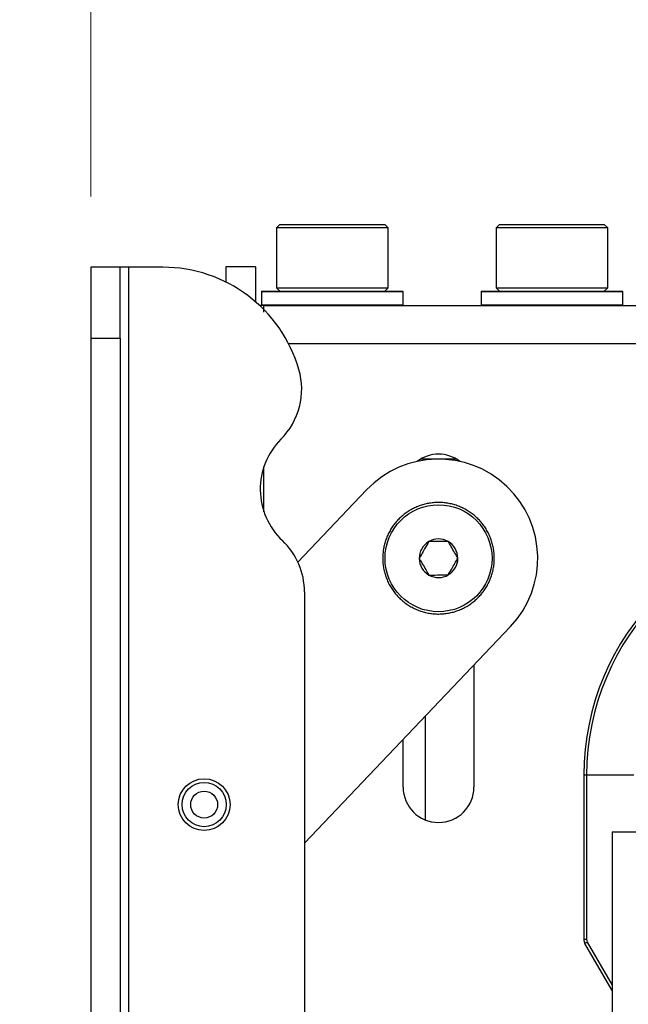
# Model space of a CAD drawing. Header units: inches. Extents: x 5 to 165, y 3 to 108.
# Tile 30 of 139: x 59.97 to 62.12, y 51.1 to 54.58. Entities that reach past the tile are written whole.
import ezdxf

# ---------------------------------------------------------------- set-up
doc = ezdxf.new("R2010")
doc.units = ezdxf.units.IN
doc.header["$LTSCALE"] = 10
doc.header["$MEASUREMENT"] = 0
doc.styles.add('SLDTEXTSTYLE0', font='TXT', dxfattribs={"width": 0.75})
doc.dimstyles.new('SLDDIMSTYLE1', dxfattribs={"dimtxt": 1.377953, "dimasz": 1.56, "dimexe": 0, "dimexo": 0.0625, "dimgap": 0.344488, "dimtad": 0, "dimtih": 1, "dimtoh": 1, "dimrnd": 1e-09, "dimzin": 12, "dimdsep": 46, "dimtxsty": 'SLDTEXTSTYLE0', "dimsah": 1, "dimcen": 0.09, "dimadec": 0, "dimazin": 3, "dimtfac": 1, "dimtmove": 0, "dimatfit": 0, "dimfxl": 1, "dimfrac": 2, "dimtolj": 1, "dimtzin": 12, "dimarcsym": 0})

# ---------------------------------------------------------------- blocks, each defined once
blk = doc.blocks.new('_D_2')
at = {"color": 1, "linetype": 'Continuous', "lineweight": 18}
for p, q in [((60.2196, 53.9548), (60.2196, 58.788)), ((65.1617, 53.1613), (65.1617, 58.788)), ((48.0602, 57.5275), (47.6403, 57.5275)), ((47.6403, 57.5275), (47.6403, 55.34)), ((53.66, 57.5275), (54.0799, 57.5275)), ((54.0799, 57.5275), (54.0799, 55.34)), ((60.2196, 57.538), (55.2884, 57.538)), ((65.1617, 57.538), (70.1617, 57.538)), ((47.6403, 55.34), (48.0602, 55.34)), ((54.0799, 55.34), (53.66, 55.34))]:
    blk.add_line(p, q, dxfattribs=at)
for points in [[(60.2196, 57.538), (58.6596, 57.798), (58.6596, 57.278)], [(65.1617, 57.538), (66.7217, 57.278), (66.7217, 57.798)]]:
    blk.add_solid(points, dxfattribs=at)
at = {"color": 1, "linetype": 'Continuous', "lineweight": 18, "char_height": 1.37795, "attachment_point": 1, "style": 'SLDTEXTSTYLE0'}
for s, insert in [('4.94', (49.0783, 59.5837)), ('125.53', (48.0602, 57.1163))]:
    blk.add_mtext(s, dxfattribs=dict(at, insert=insert))

msp = doc.modelspace()

# ---------------------------------------------------------------- linework, layer by layer
at = {"color": 7, "linetype": 'Continuous', "lineweight": 25}
for p, q in [((60.886568, 53.855985), (60.874757, 53.844174)), ((60.874757, 53.844174), (60.874757, 53.631576)), ((61.250193, 53.844174), (60.874757, 53.844174)), ((60.886568, 53.855985), (61.239478, 53.855985)), ((61.239478, 53.855985), (61.256647, 53.855985)), ((61.268458, 53.844174), (61.250193, 53.844174)), ((61.268458, 53.844174), (61.256647, 53.855985)), ((61.268458, 53.631576), (61.268458, 53.844174)), ((61.661568, 53.855985), (61.649757, 53.844174)), ((61.649757, 53.844174), (61.649757, 53.631576)), ((62.043458, 53.844174), (61.649757, 53.844174)), ((61.661568, 53.855985), (62.025263, 53.855985)), ((62.025263, 53.855985), (62.031647, 53.855985)), ((62.043458, 53.844174), (62.031647, 53.855985)), ((62.043458, 53.631576), (62.043458, 53.844174)), ((60.323608, 53.704765), (60.219608, 53.704765)), ((60.219608, 53.704765), (60.219608, 53.454765)), ((60.323608, 53.454765), (60.323608, 53.704765)), ((60.353608, 53.704765), (60.323608, 53.704765)), ((60.353608, 34.684765), (60.353608, 53.704765)), ((60.473608, 53.704765), (60.353608, 53.704765)), ((60.800608, 53.705765), (60.696608, 53.705765)), ((60.696608, 53.705765), (60.696608, 53.652281)), ((60.800608, 53.705765), (60.800608, 53.580765)), ((60.874757, 53.631576), (60.886568, 53.619765)), ((60.874757, 53.631576), (61.250193, 53.631576)), ((61.250193, 53.631576), (61.268458, 53.631576)), ((61.256647, 53.619765), (61.268458, 53.631576)), ((61.649757, 53.631576), (61.661568, 53.619765)), ((61.649757, 53.631576), (62.036666, 53.631576)), ((62.031647, 53.619765), (62.043458, 53.631576)), ((62.036666, 53.631576), (62.043458, 53.631576)), ((60.821608, 53.617765), (60.821608, 53.571765)), ((60.823608, 53.619765), (60.981643, 53.619765)), ((60.981643, 53.619765), (61.319608, 53.619765)), ((61.321608, 53.571765), (61.321608, 53.617765)), ((61.596608, 53.617765), (61.596608, 53.571765)), ((61.598608, 53.619765), (62.094608, 53.619765)), ((62.096608, 53.571765), (62.096608, 53.617765)), ((60.828447, 53.569765), (60.815331, 53.569765)), ((60.828447, 53.569765), (62.506608, 53.569765)), ((60.828447, 53.569765), (60.828447, 53.547238)), ((60.219608, 53.454765), (60.323608, 53.454765)), ((60.219608, 53.454765), (60.219608, 44.275831)), ((60.323608, 53.454765), (60.323608, 44.275831)), ((61.510074, 53.027454), (61.383142, 53.027454)), ((61.192997, 52.918663), (60.950381, 52.663572)), ((60.973608, 52.55834), (60.973608, 50.705003)), ((60.973608, 51.672274), (61.700219, 52.436246)), ((61.571608, 52.301022), (61.571608, 51.869765)), ((61.321608, 51.869765), (61.321608, 52.038167)), ((61.969019, 51.911265), (61.959368, 51.911265)), ((61.959368, 51.911265), (61.959368, 51.332334)), ((62.13591, 51.911265), (61.969019, 51.911265)), ((61.969019, 51.911265), (61.969019, 51.332334)), ((62.059108, 51.711265), (62.059108, 36.711265)), ((62.059108, 51.711265), (62.149639, 51.711265)), ((61.959368, 51.332334), (61.969019, 51.332334)), ((62.059108, 51.151541), (61.963387, 51.317334))]:
    msp.add_line(p, q, dxfattribs=at)
at = {"color": 8, "linetype": 'Continuous', "lineweight": 25}
for p, q in [((60.980918, 53.617765), (60.821608, 53.617765)), ((61.321608, 53.617765), (60.980918, 53.617765)), ((61.600301, 53.617765), (61.596608, 53.617765)), ((62.096608, 53.617765), (61.600301, 53.617765)), ((60.821608, 53.571765), (61.321608, 53.571765)), ((61.596608, 53.571765), (62.096608, 53.571765)), ((60.917048, 53.435765), (62.506608, 53.435765)), ((60.830608, 52.841729), (60.830608, 53.000566)), ((61.400908, 51.753418), (61.400908, 52.121545)), ((61.971699, 51.322334), (62.059108, 51.170937))]:
    msp.add_line(p, q, dxfattribs=at)
at = {"color": 7, "linetype": 'Continuous', "lineweight": 25}
for centre, radius in [((61.446608, 52.677454), 0.188822), ((60.619608, 51.807931), 0.091397), ((60.619608, 51.807931), 0.078), ((60.619608, 51.807931), 0.0475)]:
    msp.add_circle(centre, radius, dxfattribs=at)
for centre, radius, start, end in [((60.473608, 53.204765), 0.5, 16.15651, 90), ((60.823608, 53.617765), 0.002, 90, 180), ((61.319608, 53.617765), 0.002, 0, 90), ((61.598608, 53.617765), 0.002, 90, 180), ((62.094608, 53.617765), 0.002, 0, 90), ((60.823608, 53.571765), 0.002, 180, 270), ((61.319608, 53.571765), 0.002, 270, 0), ((61.598608, 53.571765), 0.002, 180, 270), ((62.094608, 53.571765), 0.002, 270, 0), ((60.713734, 53.27433), 0.25, 315.060042, 16.15651), ((61.067658, 52.921148), 0.25, 135.060042, 226.520107), ((61.446608, 52.919765), 0.125, 52.657627, 127.342373), ((61.446608, 52.677454), 0.35, 316.435821, 136.435821), ((61.446608, 52.677454), 0.19685, 107.904518, 112.904518), ((61.446608, 52.677454), 0.19685, 102.904518, 107.904518), ((61.446608, 52.677454), 0.19685, 97.904518, 102.904518), ((61.446608, 52.677454), 0.19685, 92.904518, 97.904518), ((61.446608, 52.677454), 0.19685, 87.904518, 92.904518), ((61.446608, 52.677454), 0.19685, 82.904518, 87.904518), ((61.446608, 52.677454), 0.19685, 77.904518, 82.904518), ((61.446608, 52.677454), 0.19685, 72.904518, 77.904518), ((61.446608, 52.677454), 0.19685, 67.904518, 72.904518), ((61.446608, 52.677454), 0.19685, 127.904518, 132.904518), ((61.446608, 52.677454), 0.19685, 122.904518, 127.904518), ((61.446608, 52.677454), 0.19685, 117.904518, 122.904518), ((61.446608, 52.677454), 0.19685, 112.904518, 117.904518), ((61.446608, 52.677454), 0.19685, 62.904518, 67.904518), ((61.446608, 52.677454), 0.19685, 57.904518, 62.904518), ((61.446608, 52.677454), 0.19685, 52.904518, 57.904518), ((61.446608, 52.677454), 0.19685, 47.904518, 52.904518), ((61.446608, 52.677454), 0.19685, 142.904518, 147.904518), ((61.446608, 52.677454), 0.19685, 137.904518, 142.904518), ((61.446608, 52.677454), 0.19685, 132.904518, 137.904518), ((61.446608, 52.677454), 0.19685, 42.904518, 47.904518), ((61.446608, 52.677454), 0.19685, 37.904518, 42.904518), ((61.446608, 52.677454), 0.19685, 32.904518, 37.904518), ((62.856608, 51.911265), 0.89724, 0, 180), ((62.856608, 51.911265), 0.887589, 0, 180), ((61.446608, 52.677454), 0.19685, 152.904518, 157.904518), ((61.446608, 52.677454), 0.19685, 147.904518, 152.904518), ((61.446608, 52.677454), 0.19685, 27.904518, 32.904518), ((61.446608, 52.677454), 0.19685, 22.904518, 27.904518), ((60.723608, 52.55834), 0.25, 0, 46.520107), ((61.446608, 52.677454), 0.19685, 162.904518, 167.904518), ((61.446608, 52.677454), 0.19685, 157.904518, 162.904518), ((61.446608, 52.677454), 0.068191, 120.404518, 180.404518), ((61.446608, 52.677454), 0.068191, 60.404518, 120.404518), ((61.446608, 52.677454), 0.068191, 0.404518, 60.404518), ((61.446608, 52.677454), 0.19685, 17.904518, 22.904518), ((61.446608, 52.677454), 0.19685, 12.904518, 17.904518), ((61.446608, 52.677454), 0.19685, 172.904518, 177.904518), ((61.446608, 52.677454), 0.19685, 167.904518, 172.904518), ((61.446608, 52.677454), 0.19685, 7.904518, 12.904518), ((61.446608, 52.677454), 0.19685, 2.904518, 7.904518), ((61.446608, 52.677454), 0.19685, 177.904518, 182.904518), ((61.446608, 52.677454), 0.19685, 182.904518, 187.904518), ((61.446608, 52.677454), 0.068191, 180.404518, 240.404518), ((61.446608, 52.677454), 0.068191, 300.404518, 0.404518), ((61.446608, 52.677454), 0.19685, 352.904518, 357.904518), ((61.446608, 52.677454), 0.19685, 357.904518, 2.904518), ((61.446608, 52.677454), 0.19685, 187.904518, 192.904518), ((61.446608, 52.677454), 0.19685, 192.904518, 197.904518), ((61.446608, 52.677454), 0.19685, 342.904518, 347.904518), ((61.446608, 52.677454), 0.19685, 347.904518, 352.904518), ((61.446608, 52.677454), 0.19685, 197.904518, 202.904518), ((61.446608, 52.677454), 0.19685, 202.904518, 207.904518), ((61.446608, 52.677454), 0.068191, 240.404518, 300.404518), ((61.446608, 52.677454), 0.19685, 327.904518, 332.904518), ((61.446608, 52.677454), 0.19685, 332.904518, 337.904518), ((61.446608, 52.677454), 0.19685, 337.904518, 342.904518), ((61.446608, 52.677454), 0.19685, 207.904518, 212.904518), ((61.446608, 52.677454), 0.19685, 212.904518, 217.904518), ((61.446608, 52.677454), 0.19685, 217.904518, 222.904518), ((61.446608, 52.677454), 0.19685, 317.904518, 322.904518), ((61.446608, 52.677454), 0.19685, 322.904518, 327.904518), ((61.446608, 52.677454), 0.19685, 222.904518, 227.904518), ((61.446608, 52.677454), 0.19685, 227.904518, 232.904518), ((61.446608, 52.677454), 0.19685, 232.904518, 237.904518), ((61.446608, 52.677454), 0.19685, 302.904518, 307.904518), ((61.446608, 52.677454), 0.19685, 307.904518, 312.904518), ((61.446608, 52.677454), 0.19685, 312.904518, 317.904518), ((61.446608, 52.677454), 0.19685, 237.904518, 242.904518), ((61.446608, 52.677454), 0.19685, 242.904518, 247.904518), ((61.446608, 52.677454), 0.19685, 247.904518, 252.904518), ((61.446608, 52.677454), 0.19685, 252.904518, 257.904518), ((61.446608, 52.677454), 0.19685, 257.904518, 262.904518), ((61.446608, 52.677454), 0.19685, 272.904518, 277.904518), ((61.446608, 52.677454), 0.19685, 277.904518, 282.904518), ((61.446608, 52.677454), 0.19685, 282.904518, 287.904518), ((61.446608, 52.677454), 0.19685, 287.904518, 292.904518), ((61.446608, 52.677454), 0.19685, 292.904518, 297.904518), ((61.446608, 52.677454), 0.19685, 297.904518, 302.904518), ((61.446608, 52.677454), 0.19685, 262.904518, 267.904518), ((61.446608, 52.677454), 0.19685, 267.904518, 272.904518), ((61.446608, 51.869765), 0.125, 180, 0), ((61.989368, 51.332334), 0.03, 180, 210), ((62.03841, 51.202036), 0.137557, 119.010432, 123.051259), ((61.989019, 51.332334), 0.02, 180, 210)]:
    msp.add_arc(centre, radius, start, end, dxfattribs=at)
for points, knots in [([(60.828447, 53.569765), (60.828627, 53.568529), (60.828888, 53.566734), (60.829149, 53.55126), (60.829231, 53.546446)], [0, 0, 0, 0, 0.68887913, 1, 1, 1, 1]), ([(61.412096, 52.736267), (61.407275, 52.727779), (61.399025, 52.713254), (61.387033, 52.692141), (61.381064, 52.681632), (61.378418, 52.676973)], [0, 0, 0, 0, 0.43911654, 0.75136694, 1, 1, 1, 1]), ([(61.480285, 52.736749), (61.470524, 52.73668), (61.45382, 52.736562), (61.429539, 52.736391), (61.417453, 52.736305), (61.412096, 52.736267)], [0, 0, 0, 0, 0.43911654, 0.75136694, 1, 1, 1, 1]), ([(61.514797, 52.677936), (61.512831, 52.681286), (61.507331, 52.690658), (61.49716, 52.707992), (61.487328, 52.724747), (61.481977, 52.733867), (61.480285, 52.736749)], [0, 0, 0, 0, 0.180942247, 0.506292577, 0.843974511, 1, 1, 1, 1]), ([(61.378418, 52.676973), (61.38011, 52.674091), (61.385461, 52.664971), (61.395293, 52.648216), (61.405465, 52.630882), (61.410964, 52.62151), (61.41293, 52.61816)], [0, 0, 0, 0, 0.156025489, 0.493707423, 0.819057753, 1, 1, 1, 1]), ([(61.481119, 52.618642), (61.48594, 52.62713), (61.49419, 52.641654), (61.506182, 52.662768), (61.512151, 52.673277), (61.514797, 52.677936)], [0, 0, 0, 0, 0.43911654, 0.75136694, 1, 1, 1, 1]), ([(61.41293, 52.61816), (61.422692, 52.618229), (61.439395, 52.618347), (61.463676, 52.618518), (61.475762, 52.618604), (61.481119, 52.618642)], [0, 0, 0, 0, 0.43911654, 0.75136694, 1, 1, 1, 1])]:
    msp.add_open_spline(points, degree=3, knots=knots, dxfattribs=at)

# ---------------------------------------------------------------- dimensions: what is measured, and where the dimension line sits
at = {"color": 1, "linetype": 'Continuous', "lineweight": 18}
dim = msp.add_linear_dim(base=(65.161708, 57.538037), p1=(60.219608, 53.454765), p2=(65.161708, 52.661265), dimstyle='SLDDIMSTYLE1', dxfattribs=at)
dim.commit()
dim.dimension.update_dxf_attribs({"geometry": '_D_2', "text_midpoint": (50.860091, 57.538037), "dimtype": 160})

doc.saveas('drawing.dxf')
